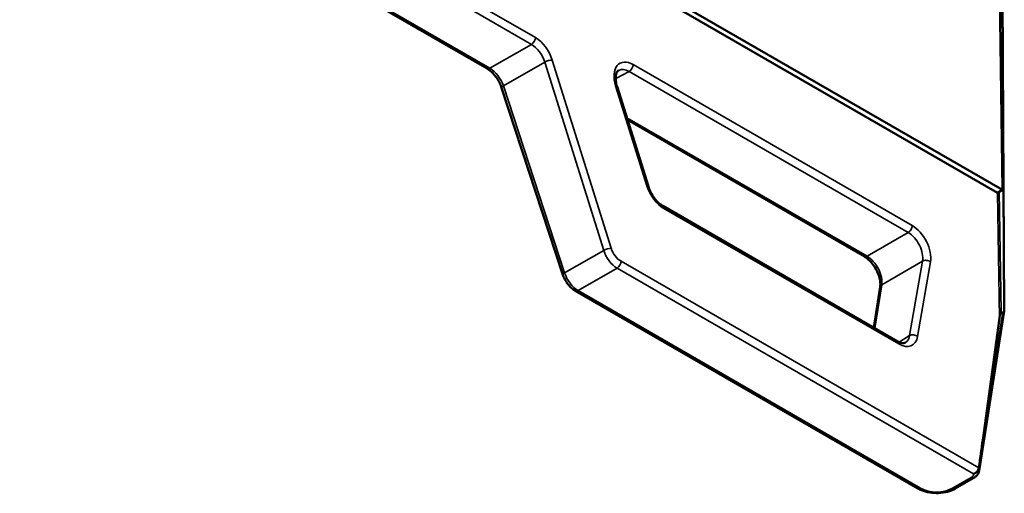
# Paper-space layout 'Sheet_1' of a CAD drawing. Header units: millimetres. Extents: x 0.8 to 58.3, y 0.8 to 58.3.
# Tile 108 of 128: x 49.2 to 51.9, y 39.6 to 40.9. Entities that reach past the tile are written whole.
import ezdxf

# ---------------------------------------------------------------- set-up
doc = ezdxf.new("R2010")
doc.units = ezdxf.units.MM
doc.layers.add('Visible (ISO)', color=7, linetype='Continuous', lineweight=50)
doc.layers.add('Visible Narrow (ISO)', color=7, linetype='Continuous', lineweight=35)

psp = doc.layouts.new('Sheet_1')

# ---------------------------------------------------------------- linework, layer by layer
at = {"layer": 'Visible (ISO)'}
for p, q in [((41.78643, 45.81622), (50.48872, 40.79195)), ((51.93283, 41.77833), (51.94281, 40.11042)), ((51.91857, 41.76709), (51.93796, 40.45061)), ((51.92404, 40.44285), (50.4969, 41.26681)), ((51.93796, 40.45061), (50.51082, 41.27457)), ((50.52957, 40.73775), (50.7018, 40.2118)), ((50.94206, 40.46015), (50.854, 40.74163)), ((50.88343, 40.64758), (51.54939, 40.26308)), ((51.93796, 40.45061), (51.92404, 40.44285)), ((51.6428, 40.02449), (50.98229, 40.40584)), ((51.59387, 40.17795), (51.5758, 40.06318)), ((50.73665, 40.16663), (51.69956, 39.61069)), ((51.94275, 40.10986), (51.87194, 39.66018)), ((51.88224, 39.74691), (51.92924, 40.08987)), ((51.93803, 40.10124), (51.93366, 40.10881)), ((51.80501, 39.61033), (51.85751, 39.64064))]:
    psp.add_line(p, q, dxfattribs=at)
for centre, major_axis, ratio, start_param, end_param in [((50.92703, 40.45545), (0.01503, 0.0047), 0.2703017, 6.279133, 6.2831853), ((51.96286, 40.49071), (-0.02412, -0.39007), 0.0356386, 6.229471, 6.4750401), ((51.60756, 38.23419), (0.29346, 1.70429), 0.0176823, 5.7159612, 5.8075192), ((51.87373, 39.66197), (0.00096, -0.01007), 0.2504531, 3.9443105, 4.0588242), ((51.8327, 39.66406), (0.0394, -0.00251), 0.6136609, 6.235475, 6.2356633), ((51.79714, 39.62397), (0.00787, -0.01364), 0.5773503, 6.2809233, 6.2831853)]:
    psp.add_ellipse(centre, major_axis=major_axis, ratio=ratio, start_param=start_param, end_param=end_param, dxfattribs=at)
for points, knots in [([(50.52957, 40.73775), (50.52811, 40.7422), (50.52628, 40.74672), (50.52196, 40.7556), (50.51947, 40.75995), (50.51402, 40.7682), (50.51105, 40.77209), (50.50483, 40.77918), (50.50159, 40.78237), (50.49509, 40.78786), (50.49183, 40.79016), (50.48872, 40.79195)], [0.4363323, 0.4363323, 0.4363323, 0.4363323, 0.6632251, 0.6632251, 0.8901179, 0.8901179, 1.1170107, 1.1170107, 1.3439035, 1.3439035, 1.5707963, 1.5707963, 1.5707963, 1.5707963]), ([(50.85889, 40.78697), (50.85721, 40.78609), (50.85583, 40.7849), (50.85341, 40.78132), (50.85237, 40.77907), (50.8507, 40.77277), (50.85019, 40.76853), (50.85029, 40.75934), (50.85087, 40.75431), (50.85253, 40.74672), (50.85318, 40.74425), (50.85395, 40.74178)], [0, 0, 0, 0, 0.04875314, 0.04875314, 0.08902446, 0.08902446, 0.13494159, 0.13494159, 0.17954802, 0.17954802, 0.2003738, 0.2003738, 0.2003738, 0.2003738]), ([(50.94205, 40.46013), (50.9438, 40.45454), (50.94617, 40.4488), (50.95186, 40.43774), (50.95528, 40.43228), (50.96272, 40.42244), (50.96684, 40.41793), (50.97475, 40.4108), (50.97863, 40.40795), (50.98229, 40.40583)], [0, 0, 0, 0, 0.04694502, 0.04694502, 0.09492971, 0.09492971, 0.14321965, 0.14321965, 0.18676418, 0.18676418, 0.18676418, 0.18676418]), ([(51.59392, 40.17823), (51.59439, 40.1814), (51.59451, 40.1852), (51.59389, 40.19371), (51.59307, 40.19858), (51.59032, 40.20911), (51.58822, 40.21495), (51.58297, 40.22622), (51.57977, 40.2318), (51.57267, 40.24213), (51.56864, 40.24701), (51.56041, 40.25528), (51.55611, 40.25881), (51.55118, 40.26202), (51.55036, 40.26252), (51.54956, 40.26299)], [0.0013104, 0.0013104, 0.0013104, 0.0013104, 0.04035403, 0.04035403, 0.08294803, 0.08294803, 0.1309069, 0.1309069, 0.17866694, 0.17866694, 0.22727129, 0.22727129, 0.27518107, 0.27518107, 0.28470858, 0.28470858, 0.28470858, 0.28470858]), ([(50.73665, 40.16663), (50.73344, 40.16848), (50.73038, 40.17066), (50.72458, 40.17556), (50.72183, 40.17828), (50.71669, 40.18414), (50.7143, 40.18729), (50.70993, 40.19389), (50.70796, 40.19734), (50.7045, 40.20445), (50.70302, 40.20811), (50.7018, 40.2118)], [1.5707963, 1.5707963, 1.5707963, 1.5707963, 1.7976891, 1.7976891, 2.0245819, 2.0245819, 2.2514747, 2.2514747, 2.4783675, 2.4783675, 2.7052603, 2.7052603, 2.7052603, 2.7052603]), ([(51.93367, 40.10881), (51.93351, 40.10892), (51.93336, 40.10897), (51.93322, 40.10893), (51.93313, 40.10891), (51.93304, 40.10886), (51.93296, 40.10877), (51.93287, 40.10866), (51.93279, 40.1085), (51.93271, 40.10831), (51.93262, 40.10811), (51.93253, 40.10786), (51.93245, 40.10761), (51.93228, 40.10707), (51.93212, 40.1065), (51.93196, 40.10586), (51.93181, 40.10529), (51.93167, 40.10466), (51.93154, 40.104), (51.93138, 40.10325), (51.93122, 40.10246), (51.93107, 40.10161), (51.93092, 40.10081), (51.93077, 40.09997), (51.93063, 40.09909), (51.93048, 40.0982), (51.93033, 40.09727), (51.93018, 40.09629), (51.93003, 40.09532), (51.92987, 40.0943), (51.92972, 40.09323), (51.92956, 40.09216), (51.9294, 40.09104), (51.92924, 40.08987)], [0.00000051, 0.00000051, 0.00000051, 0.00000051, 0.06780477, 0.06780477, 0.06780477, 0.11111111, 0.11111111, 0.11111111, 0.16150143, 0.16150143, 0.16150143, 0.21705273, 0.21705273, 0.21705273, 0.33333333, 0.33333333, 0.33333333, 0.43770067, 0.43770067, 0.43770067, 0.55555556, 0.55555556, 0.55555556, 0.66666667, 0.66666667, 0.66666667, 0.77777778, 0.77777778, 0.77777778, 0.88888889, 0.88888889, 0.88888889, 1, 1, 1, 1]), ([(51.94275, 40.10986), (51.94277, 40.10998), (51.94278, 40.11009), (51.94282, 40.11039), (51.94281, 40.1105), (51.94277, 40.11058), (51.94273, 40.11053), (51.94258, 40.11023), (51.94243, 40.1098), (51.94215, 40.10883), (51.942, 40.10827), (51.94184, 40.10762)], [1.086264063, 1.086264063, 1.086264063, 1.086264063, 1.088185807, 1.088185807, 1.092695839, 1.092695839, 1.097205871, 1.097205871, 1.106225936, 1.106225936, 1.115295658, 1.115295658, 1.115295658, 1.115295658]), ([(51.64298, 40.02439), (51.64662, 40.02231), (51.65011, 40.02093), (51.65615, 40.01947), (51.6587, 40.01938), (51.66244, 40.01988), (51.66379, 40.02038), (51.66504, 40.02115)], [0.00071644, 0.00071644, 0.00071644, 0.00071644, 0.04415875, 0.04415875, 0.08844417, 0.08844417, 0.12843224, 0.12843224, 0.12843224, 0.12843224]), ([(51.85642, 39.65187), (51.85642, 39.65187), (51.85642, 39.65187), (51.85642, 39.65187), (51.85642, 39.65187), (51.85642, 39.65187), (51.85642, 39.65187), (51.85644, 39.65188), (51.85646, 39.65188), (51.85649, 39.65189), (51.85651, 39.6519), (51.85771, 39.65224), (51.85955, 39.65288), (51.86339, 39.65519), (51.86501, 39.65647), (51.86774, 39.65945), (51.86886, 39.66113), (51.87048, 39.66454), (51.87099, 39.66625), (51.87115, 39.66791)], [0.000012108, 0.000012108, 0.000012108, 0.000012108, 0.000015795, 0.000015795, 0.000025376, 0.000025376, 0.000036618, 0.000036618, 0.000224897, 0.000224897, 0.000399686, 0.000399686, 0.012101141, 0.012101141, 0.021646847, 0.021646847, 0.031190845, 0.031190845, 0.040469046, 0.040469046, 0.040469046, 0.040469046]), ([(51.8719, 39.66041), (51.87147, 39.65756), (51.87049, 39.65475), (51.86767, 39.64959), (51.86579, 39.64721), (51.86178, 39.64344), (51.85971, 39.64192), (51.85749, 39.64064)], [0, 0, 0, 0, 0.024686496, 0.024686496, 0.049941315, 0.049941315, 0.071027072, 0.071027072, 0.071027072, 0.071027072]), ([(51.80482, 39.61023), (51.79826, 39.60646), (51.79071, 39.60351), (51.77474, 39.59933), (51.76609, 39.59807), (51.74927, 39.59749), (51.74091, 39.59805), (51.72477, 39.60071), (51.71682, 39.60288), (51.70618, 39.60721), (51.70286, 39.6088), (51.69976, 39.61058)], [0.00058804, 0.00058804, 0.00058804, 0.00058804, 0.06640145, 0.06640145, 0.132197, 0.132197, 0.19475979, 0.19475979, 0.25931018, 0.25931018, 0.29050961, 0.29050961, 0.29050961, 0.29050961])]:
    psp.add_open_spline(points, degree=3, knots=knots, dxfattribs=at)
at = {"layer": 'Visible Narrow (ISO)'}
for p, q in [((50.4966, 40.79273), (41.78863, 45.82028)), ((51.93185, 41.77737), (51.94184, 40.10762)), ((50.6245, 40.87921), (50.4627, 40.97263)), ((50.45156, 40.95356), (50.61337, 40.86015)), ((50.4966, 40.79273), (50.61337, 40.86015)), ((50.53444, 40.74304), (50.65068, 40.81015)), ((50.65068, 40.81015), (50.81647, 40.28048)), ((50.83769, 40.2863), (50.67191, 40.81596)), ((50.85024, 40.76395), (50.88806, 40.78388)), ((50.88806, 40.78388), (51.67263, 40.3309)), ((51.68396, 40.35008), (50.89939, 40.80305)), ((50.70668, 40.2171), (50.53444, 40.74304)), ((50.85011, 40.74314), (50.93816, 40.46165)), ((51.55707, 40.26375), (50.88148, 40.6538)), ((51.93366, 40.10881), (51.92871, 40.44545)), ((51.92924, 40.08987), (51.92404, 40.44285)), ((50.98555, 40.3984), (51.64606, 40.01706)), ((51.55707, 40.26375), (51.67263, 40.3309)), ((50.81647, 40.28048), (50.70668, 40.2171)), ((50.85401, 40.23062), (50.74452, 40.16741)), ((50.85401, 40.23062), (51.85643, 39.65187)), ((51.87125, 39.6688), (50.86514, 40.24968)), ((51.59825, 40.18384), (51.71276, 40.25038)), ((51.71276, 40.25038), (51.67668, 40.04057)), ((51.69899, 40.03844), (51.73507, 40.24824)), ((51.57896, 40.06135), (51.59825, 40.18384)), ((51.70744, 39.61147), (50.74452, 40.16741)), ((51.93803, 40.10124), (51.88224, 39.74691)), ((51.64701, 40.02233), (51.67668, 40.04057)), ((51.84963, 39.64142), (51.79714, 39.61111))]:
    psp.add_line(p, q, dxfattribs=at)
for centre, major_axis, ratio, start_param, end_param in [((50.61337, 40.87301), (-0.00787, -0.01364), 0.5773503, 0.7853982, 2.3387412), ((50.62358, 40.8176), (-0.0364, 0.06535), 0.5873369, 4.3723598, 5.5068238), ((50.61244, 40.8114), (0.02852, -0.05172), 0.5899679, 1.2332832, 2.3677472), ((50.66077, 40.80976), (-0.01503, -0.0047), 0.270091, 3.7976654, 5.3610859), ((50.89846, 40.74145), (0.03644, -0.06534), 0.5873423, 2.3646897, 4.3713403), ((50.4966, 40.80559), (-0.00787, -0.01364), 0.5773503, 0, 0.7853982), ((50.4966, 40.74451), (-0.02953, 0.05114), 0.5773503, 4.3633231, 5.4977871), ((50.88733, 40.73525), (-0.02911, 0.0514), 0.5915399, 5.5023037, 6.26203), ((50.88825, 40.79685), (-0.00787, -0.01364), 0.5773503, 0.7679449, 2.3387412), ((50.54453, 40.74265), (-0.01497, -0.0049), 0.2792583, 5.3574801, 6.2831853), ((50.83897, 40.73693), (0.01503, 0.0047), 0.2703017, 0, 0.65612), ((50.9865, 40.46003), (0.03638, -0.06537), 0.5875606, 4.3727728, 5.5070428), ((50.92703, 40.45545), (0.01503, 0.0047), 0.2703017, 0, 0.65612), ((50.97442, 40.3922), (0.00787, 0.01364), 0.5773503, 5.4803339, 6.2831845), ((51.67283, 40.34387), (0.00787, 0.01364), 0.5773503, 3.9095375, 5.4803339), ((51.68304, 40.28848), (-0.03643, 0.06534), 0.5873407, 3.7708642, 5.5064496), ((51.6719, 40.28227), (0.02852, -0.05172), 0.5841641, 0.6319199, 2.3675054), ((50.82656, 40.28009), (-0.01503, -0.0047), 0.270091, 3.7976654, 5.3610859), ((50.85454, 40.27914), (0.02895, -0.05147), 0.584692, 4.3698889, 5.5043529), ((50.86567, 40.28535), (-0.02108, 0.03784), 0.5873369, 1.2307671, 2.3652311), ((51.55726, 40.27672), (-0.00787, -0.01364), 0.5773503, 0, 0.7679449), ((51.55724, 40.21565), (-0.02949, 0.05116), 0.5718109, 3.762343, 5.4979284), ((51.72394, 40.24204), (0.01552, -0.00267), 0.6542299, 0.8892492, 2.4803654), ((50.85401, 40.24347), (-0.00787, -0.01364), 0.5773503, 0.7853982, 2.3387412), ((50.71677, 40.2167), (-0.01497, -0.0049), 0.2792583, 5.3574801, 6.2831853), ((50.74452, 40.21562), (-0.02953, 0.05114), 0.5773503, 1.2217305, 2.3561945), ((51.60943, 40.1755), (-0.01556, 0.00245), 0.6644106, 5.6126293, 6.2831853), ((50.74452, 40.18026), (-0.00787, -0.01364), 0.5773503, 0, 0.7853982), ((51.64696, 40.07871), (0.0364, -0.0654), 0.5870301, 5.5074288, 6.9128184), ((51.63582, 40.07251), (0.02813, -0.05199), 0.5898036, 0.0357966, 0.6367809), ((51.68785, 40.03223), (0.01552, -0.00267), 0.6542299, 0.8892492, 2.4803654), ((51.63493, 40.01085), (0.00787, 0.01364), 0.5773503, 5.4803339, 6.2831853), ((51.8327, 39.6512), (-0.02378, 0.00028), 0.5772419, 2.369891, 3.2108313), ((51.8327, 39.66406), (0.0394, -0.00251), 0.6136609, 6.2356633, 6.5455252), ((51.84963, 39.65428), (0.00787, -0.01364), 0.5773503, 5.4977871, 6.2809231), ((51.70744, 39.62433), (-0.00787, -0.01364), 0.5773503, 0, 0.7853982), ((51.75198, 39.63718), (-0.06343, 0.00075), 0.5772419, 0.7990947, 2.369891), ((51.79714, 39.62397), (0.00787, -0.01364), 0.5773503, 5.4977871, 6.2809233)]:
    psp.add_ellipse(centre, major_axis=major_axis, ratio=ratio, start_param=start_param, end_param=end_param, dxfattribs=at)

doc.saveas('drawing.dxf')
